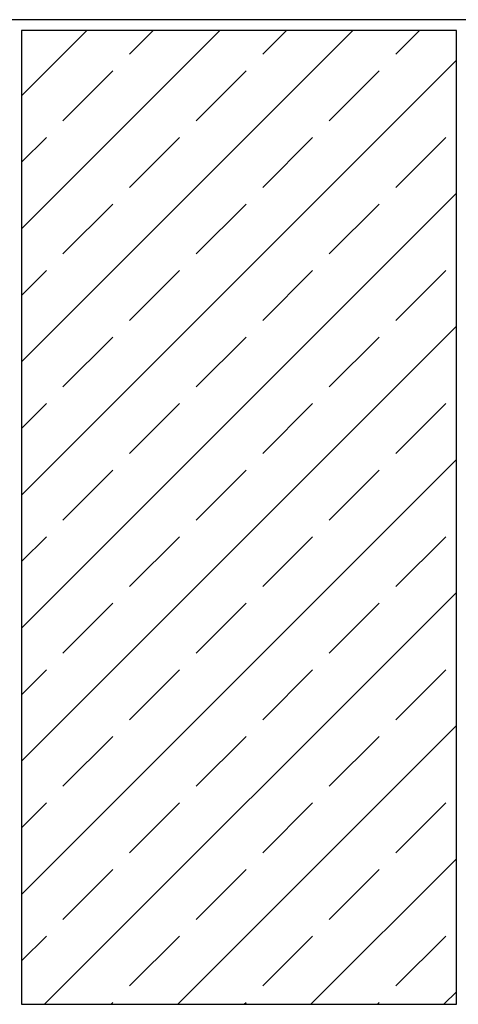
# Model space of a CAD drawing. Extents: x -24342 to 73038, y -9656 to 30949.
# Tile 163 of 170: x -15558 to -15437, y 18099 to 18371. Entities that reach past the tile are written whole.
import ezdxf

# ---------------------------------------------------------------- set-up
doc = ezdxf.new("R2010")
doc.units = 0
doc.linetypes.add('ACAD_ISO12W100', pattern=[21, 12, -3, 0, -3, 0, -3])
for name, color, linetype in [('0_XREF', 250, 'Continuous'), ('21.0032_xref_toiture et facades_02_pro$0$02-04 CASSETTES CLAIRES', 251, 'Continuous'), ('21.0032_xref_toiture et facades_02_pro$0$02-04 Mur.Construction', 251, 'Continuous')]:
    doc.layers.add(name, color=color, linetype=linetype)

# ---------------------------------------------------------------- blocks, each defined once
blk = doc.blocks.new('21.0032_xref_toiture et facades_02_pro$0$Élément de coupe_245_1', base_point=(131932.7, -2053.8))
at = {"layer": '21.0032_xref_toiture et facades_02_pro$0$02-04 Mur.Construction', "linetype": 'Continuous', "ltscale": 0.1}
blk.add_line((141992.9, 4166.2), (134892.7, 4166.2), dxfattribs=at)
blk = doc.blocks.new('21.0032_xref_toiture et facades_02_pro$0$Élément de coupe_356_1', base_point=(131932.7, -2053.8))
at = {"layer": '21.0032_xref_toiture et facades_02_pro$0$02-04 CASSETTES CLAIRES', "linetype": 'Continuous', "ltscale": 0.1}
for p, q in [((140510.6, 3220.8), (141426, 4136.2)), ((140510.6, 3588.5), (141058.3, 4136.2)), ((140510.6, 3956.2), (140690.6, 4136.2)), ((140510.6, 4136.2), (140510.6, 1446.2)), ((141712.1, 4136.2), (140510.6, 4136.2)), ((140809.1, 4070.8), (140874.5, 4136.2)), ((141176.8, 4070.8), (141242.2, 4136.2)), ((141544.5, 4070.8), (141609.9, 4136.2)), ((141712.1, 1446.2), (141712.1, 4136.2)), ((140510.6, 2853.1), (141712.1, 4054.6)), ((140625.2, 3887), (140763.1, 4024.8)), ((140992.9, 3887), (141130.8, 4024.8)), ((141360.6, 3887), (141498.5, 4024.8)), ((140510.6, 3772.3), (140579.3, 3841)), ((140809.1, 3703.1), (140946.9, 3841)), ((141176.8, 3703.1), (141314.6, 3841)), ((141544.5, 3703.1), (141682.3, 3841)), ((140510.6, 2485.4), (141712.1, 3686.9)), ((140625.2, 3519.3), (140763.1, 3657.1)), ((140992.9, 3519.3), (141130.8, 3657.1)), ((141360.6, 3519.3), (141498.5, 3657.1)), ((140510.6, 3404.6), (140579.3, 3473.3)), ((140809.1, 3335.4), (140946.9, 3473.3)), ((141176.8, 3335.4), (141314.6, 3473.3)), ((141544.5, 3335.4), (141682.3, 3473.3)), ((140510.6, 2117.7), (141712.1, 3319.2)), ((140625.2, 3151.6), (140763.1, 3289.5)), ((140992.9, 3151.6), (141130.8, 3289.5)), ((141360.6, 3151.6), (141498.5, 3289.5)), ((140510.6, 3036.9), (140579.3, 3105.6)), ((140809.1, 2967.7), (140946.9, 3105.6)), ((141176.8, 2967.7), (141314.6, 3105.6)), ((141544.5, 2967.7), (141682.3, 3105.6)), ((140510.6, 1750), (141712.1, 2951.5)), ((140625.2, 2783.9), (140763.1, 2921.8)), ((140992.9, 2783.9), (141130.8, 2921.8)), ((141360.6, 2783.9), (141498.5, 2921.8)), ((140510.6, 2669.2), (140579.3, 2737.9)), ((140809.1, 2600), (140946.9, 2737.9)), ((141176.8, 2600), (141314.6, 2737.9)), ((141544.5, 2600), (141682.3, 2737.9)), ((140574.5, 1446.2), (141712.1, 2583.8)), ((140625.2, 2416.2), (140763.1, 2554.1)), ((140992.9, 2416.2), (141130.8, 2554.1)), ((141360.6, 2416.2), (141498.5, 2554.1)), ((140510.6, 2301.5), (140579.3, 2370.2)), ((140809.1, 2232.3), (140946.9, 2370.2)), ((141176.8, 2232.3), (141314.6, 2370.2)), ((141544.5, 2232.3), (141682.3, 2370.2)), ((140942.2, 1446.2), (141712.1, 2216.1)), ((140625.2, 2048.5), (140763.1, 2186.4)), ((140992.9, 2048.5), (141130.8, 2186.4)), ((141360.6, 2048.5), (141498.5, 2186.4)), ((140510.6, 1933.8), (140579.3, 2002.5)), ((140809.1, 1864.6), (140946.9, 2002.5)), ((141176.8, 1864.6), (141314.6, 2002.5)), ((141544.5, 1864.6), (141682.3, 2002.5)), ((141309.9, 1446.2), (141712.1, 1848.4)), ((140625.2, 1680.8), (140763.1, 1818.7)), ((140992.9, 1680.8), (141130.8, 1818.7)), ((141360.6, 1680.8), (141498.5, 1818.7)), ((140510.6, 1566.1), (140579.3, 1634.8)), ((140809.1, 1496.9), (140946.9, 1634.8)), ((141176.8, 1496.9), (141314.6, 1634.8)), ((141544.5, 1496.9), (141682.3, 1634.8)), ((141677.6, 1446.2), (141712.1, 1480.7)), ((140510.6, 1446.2), (141712.1, 1446.2)), ((140758.4, 1446.2), (140763.1, 1451)), ((141126.1, 1446.2), (141130.8, 1451)), ((141493.8, 1446.2), (141498.5, 1451))]:
    blk.add_line(p, q, dxfattribs=at)
blk = doc.blocks.new('21.0032_xref_toiture et facades_02_pro')
at = {"layer": '21.0032_xref_toiture et facades_02_pro$0$02-04 CASSETTES CLAIRES', "ltscale": 0.1, "xscale": 0.1, "yscale": 0.1, "zscale": 0.1}
blk.add_blockref('21.0032_xref_toiture et facades_02_pro$0$Élément de coupe_356_1', (13193.27, -205.38), dxfattribs=at)
at = {"layer": '21.0032_xref_toiture et facades_02_pro$0$02-04 Mur.Construction', "ltscale": 0.1, "xscale": 0.1, "yscale": 0.1, "zscale": 0.1}
blk.add_blockref('21.0032_xref_toiture et facades_02_pro$0$Élément de coupe_245_1', (13193.27, -205.38), dxfattribs=at)

msp = doc.modelspace()

# ---------------------------------------------------------------- block references
at = {"layer": '0_XREF', "linetype": 'ACAD_ISO12W100'}
msp.add_blockref('21.0032_xref_toiture et facades_02_pro', (-29608.27, 17954.7), dxfattribs=at)

doc.saveas('drawing.dxf')
